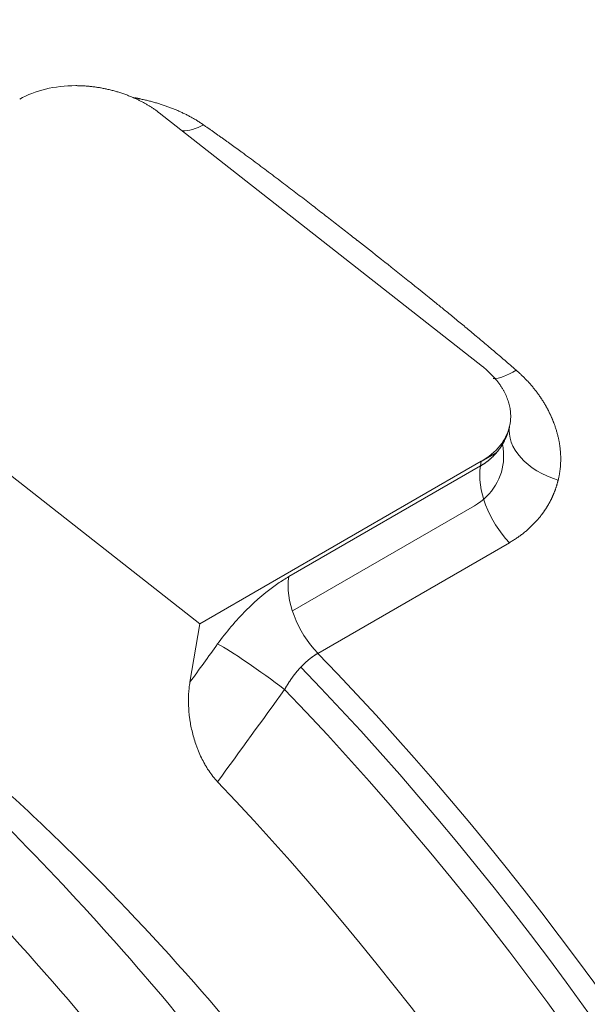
# Model space of a CAD drawing. Header units: millimetres. Extents: x -170 to 6906, y -2212 to 4257.
# Tile 53 of 256: x 2415.56 to 2417.97, y 1632.4 to 1636.57. Entities that reach past the tile are written whole.
import ezdxf

# ---------------------------------------------------------------- set-up
doc = ezdxf.new("R2010")
doc.units = ezdxf.units.MM
doc.layers.add('1轮廓实线层', color=7, linetype='Continuous', lineweight=18)

msp = doc.modelspace()

# ---------------------------------------------------------------- linework, layer by layer
at = {"layer": '1轮廓实线层', "color": 0}
for p, q in [((2416.1512, 1636.1743), (2417.5215, 1635.0997)), ((2416.3236, 1634.0083), (2414.366, 1635.5435)), ((2417.5166, 1634.6958), (2417.5805, 1634.7327)), ((2417.5168, 1634.6972), (2416.3236, 1634.0083)), ((2416.7009, 1634.2083), (2417.5134, 1634.6774)), ((2417.5134, 1634.6774), (2417.5168, 1634.6972)), ((2417.4876, 1634.5084), (2416.716, 1634.0629)), ((2417.6363, 1634.3523), (2416.8237, 1633.8832)), ((2416.2813, 1633.7604), (2416.3236, 1634.0083))]:
    msp.add_line(p, q, dxfattribs=at)
for centre, major_axis, ratio, start_param, end_param in [((2415.8529, 1636.0021), (-0.4159, 0.0709), 0.670122, 4.960104, 5.603606), ((2416.3515, 1636.3453), (-0.1605, -0.2309), 0.560659, 0.373043, 0.832011), ((2417.7218, 1635.2707), (-0.1847, -0.2121), 0.365541, 0.297857, 0.883084), ((2417.2232, 1634.9275), (-0.4159, 0.0709), 0.670122, 2.462013, 3.105514), ((2417.913, 1634.7927), (-0.2747, 0.0605), 0.664049, 0.035816, 1.461845), ((2417.7092, 1634.5239), (-0.1406, 0.2436), 0.57735, 0.608112, 1.980895), ((2416.8966, 1634.0548), (-0.1406, 0.2436), 0.57735, 0.608112, 1.980895), ((2416.5944, 1633.7694), (-0.228, 0.1647), 0.07465, 4.367913, 5.796402), ((2414.6733, 1628.8219), (-4.1484, 7.1853), 0.57735, 3.205188, 5.122488), ((2414.5909, 1628.7744), (-4.1484, 7.1853), 0.57735, 3.151567, 5.120575), ((2414.5326, 1628.7407), (4.1072, -7.114), 0.57735, 6.136876, 8.26015), ((2414.2926, 1628.6021), (3.9375, -6.82), 0.57735, 0.062261, 1.968348)]:
    msp.add_ellipse(centre, major_axis=major_axis, ratio=ratio, start_param=start_param, end_param=end_param, dxfattribs=at)
for points, knots in [([(2416.5841, 1637.4), (2416.5766, 1637.3997), (2416.5617, 1637.3991), (2416.5394, 1637.3982), (2416.5173, 1637.3973), (2416.4953, 1637.3963), (2416.4735, 1637.3953), (2416.4519, 1637.3943), (2416.4304, 1637.3933), (2416.4091, 1637.3922), (2416.3879, 1637.3912), (2416.3669, 1637.3901), (2416.3461, 1637.389), (2416.3254, 1637.3879), (2416.3049, 1637.3868), (2416.2845, 1637.3856), (2416.2643, 1637.3845), (2416.2443, 1637.3833), (2416.2244, 1637.3821), (2416.2046, 1637.3809), (2416.1851, 1637.3797), (2416.1657, 1637.3785), (2416.1464, 1637.3773), (2416.1273, 1637.3761), (2416.1084, 1637.3748), (2416.0896, 1637.3736), (2416.071, 1637.3723), (2416.0526, 1637.371), (2416.0343, 1637.3697), (2416.0162, 1637.3685), (2415.9982, 1637.3672), (2415.9804, 1637.3659), (2415.9627, 1637.3646), (2415.9452, 1637.3632), (2415.9279, 1637.3619), (2415.9107, 1637.3606), (2415.8937, 1637.3593), (2415.8768, 1637.358), (2415.8601, 1637.3566), (2415.8436, 1637.3553), (2415.8272, 1637.354), (2415.811, 1637.3526), (2415.7949, 1637.3513), (2415.779, 1637.3499), (2415.7632, 1637.3486), (2415.7476, 1637.3473), (2415.7322, 1637.3459), (2415.7169, 1637.3446), (2415.7018, 1637.3432), (2415.6868, 1637.3419), (2415.672, 1637.3406), (2415.6574, 1637.3392), (2415.6429, 1637.3379), (2415.6286, 1637.3366), (2415.6144, 1637.3353), (2415.6004, 1637.3339), (2415.5865, 1637.3326), (2415.5728, 1637.3313), (2415.5593, 1637.33), (2415.5459, 1637.3287), (2415.5327, 1637.3274), (2415.5196, 1637.3261), (2415.5067, 1637.3248), (2415.494, 1637.3236), (2415.4814, 1637.3223), (2415.4689, 1637.321), (2415.4567, 1637.3198), (2415.4445, 1637.3186), (2415.4326, 1637.3173), (2415.4208, 1637.3161), (2415.4091, 1637.3149), (2415.3976, 1637.3137), (2415.3863, 1637.3125), (2415.3751, 1637.3113), (2415.3641, 1637.3101), (2415.3532, 1637.309), (2415.3108, 1637.3044), (2415.2375, 1637.2963), (2415.1338, 1637.2843), (2415.0321, 1637.2719), (2414.9321, 1637.2593), (2414.8341, 1637.2463), (2414.7379, 1637.2331), (2414.6436, 1637.2197), (2414.5511, 1637.2061), (2414.4605, 1637.1923), (2414.3718, 1637.1783), (2414.2849, 1637.1643), (2414.1999, 1637.1501), (2414.0948, 1637.1321), (2413.9704, 1637.11), (2413.8275, 1637.0834), (2413.6885, 1637.0564), (2413.5533, 1637.029), (2413.422, 1637.0014), (2413.2946, 1636.9736), (2413.171, 1636.9456), (2413.0513, 1636.9176), (2412.9627, 1636.8962), (2412.9039, 1636.8817), (2412.8734, 1636.8742), (2412.8431, 1636.8666), (2412.8129, 1636.859), (2412.7829, 1636.8513), (2412.753, 1636.8437), (2412.7233, 1636.836), (2412.6937, 1636.8282), (2412.6643, 1636.8205), (2412.635, 1636.8127), (2412.6058, 1636.8049), (2412.5768, 1636.7971), (2412.5479, 1636.7893), (2412.5192, 1636.7814), (2412.4906, 1636.7735), (2412.4621, 1636.7656), (2412.4338, 1636.7577), (2412.4057, 1636.7497), (2412.3777, 1636.7417), (2412.3498, 1636.7337), (2412.3221, 1636.7257), (2412.2945, 1636.7176), (2412.2671, 1636.7096), (2412.2398, 1636.7015), (2412.2126, 1636.6934), (2412.1856, 1636.6852), (2412.1588, 1636.6771), (2412.132, 1636.6689), (2412.1055, 1636.6607), (2412.079, 1636.6525), (2412.0528, 1636.6443), (2412.0266, 1636.636), (2412.0006, 1636.6277), (2411.9748, 1636.6194), (2411.9491, 1636.6111), (2411.9235, 1636.6028), (2411.8981, 1636.5945), (2411.8729, 1636.5861), (2411.8477, 1636.5777), (2411.8311, 1636.5721), (2411.8228, 1636.5693)], [0, 0, 0, 0, 0.004497, 0.008962, 0.013395, 0.017797, 0.022168, 0.026507, 0.030815, 0.035091, 0.039336, 0.043549, 0.047731, 0.051882, 0.056001, 0.060088, 0.064144, 0.068169, 0.072162, 0.076124, 0.080054, 0.083953, 0.08782, 0.091656, 0.095461, 0.099234, 0.102975, 0.106685, 0.110364, 0.114011, 0.117627, 0.121211, 0.124763, 0.128285, 0.131775, 0.135233, 0.13866, 0.142055, 0.145419, 0.148752, 0.152053, 0.155323, 0.158561, 0.161768, 0.164943, 0.168087, 0.171199, 0.17428, 0.17733, 0.180348, 0.183334, 0.186289, 0.189213, 0.192105, 0.194966, 0.197795, 0.200593, 0.203359, 0.206094, 0.208797, 0.211469, 0.21411, 0.216719, 0.219297, 0.221843, 0.224358, 0.226841, 0.229293, 0.231713, 0.234102, 0.236459, 0.238785, 0.24108, 0.243343, 0.245575, 0.247775, 0.249944, 0.271331, 0.292369, 0.313058, 0.333398, 0.35339, 0.373032, 0.392326, 0.411272, 0.42987, 0.44812, 0.466022, 0.483577, 0.500785, 0.531243, 0.56101, 0.590087, 0.618476, 0.646179, 0.673199, 0.699537, 0.725196, 0.750179, 0.756797, 0.763396, 0.769975, 0.776534, 0.783073, 0.789593, 0.796093, 0.802574, 0.809034, 0.815476, 0.821898, 0.828301, 0.834685, 0.841049, 0.847394, 0.85372, 0.860027, 0.866316, 0.872585, 0.878835, 0.885067, 0.89128, 0.897475, 0.90365, 0.909808, 0.915947, 0.922068, 0.92817, 0.934254, 0.94032, 0.946368, 0.952398, 0.95841, 0.964405, 0.970381, 0.97634, 0.982281, 0.988205, 0.994111, 1, 1, 1, 1]), ([(2416.0461, 1636.2384), (2416.0462, 1636.2383), (2416.0479, 1636.238), (2416.0512, 1636.2374), (2416.0559, 1636.2365), (2416.0606, 1636.2355), (2416.0653, 1636.2346), (2416.07, 1636.2336), (2416.076, 1636.2323), (2416.0835, 1636.2306), (2416.0923, 1636.2286), (2416.101, 1636.2265), (2416.1096, 1636.2244), (2416.1182, 1636.2221), (2416.1267, 1636.2198), (2416.1351, 1636.2174), (2416.1434, 1636.215), (2416.1516, 1636.2125), (2416.1598, 1636.2099), (2416.1679, 1636.2073), (2416.1759, 1636.2046), (2416.1839, 1636.2018), (2416.1917, 1636.199), (2416.1995, 1636.196), (2416.2072, 1636.1931), (2416.2148, 1636.19), (2416.2224, 1636.1869), (2416.2299, 1636.1837), (2416.2373, 1636.1804), (2416.2446, 1636.1771), (2416.2519, 1636.1737), (2416.259, 1636.1702), (2416.2661, 1636.1667), (2416.2732, 1636.1631), (2416.2801, 1636.1594), (2416.287, 1636.1557), (2416.2937, 1636.1519), (2416.3005, 1636.148), (2416.3071, 1636.1441), (2416.3136, 1636.1401), (2416.3201, 1636.136), (2416.3265, 1636.1318), (2416.3329, 1636.1276), (2416.337, 1636.1247), (2416.3391, 1636.1233)], [0, 0, 0, 0, 0.00129, 0.015376, 0.029487, 0.043621, 0.057779, 0.071963, 0.086173, 0.11314, 0.140001, 0.16676, 0.193422, 0.219993, 0.246477, 0.272879, 0.299203, 0.325456, 0.351643, 0.377767, 0.403835, 0.429852, 0.455822, 0.481752, 0.507646, 0.53351, 0.55935, 0.585169, 0.610975, 0.636772, 0.662565, 0.68836, 0.714163, 0.739978, 0.765811, 0.791668, 0.817554, 0.843473, 0.869432, 0.895436, 0.921489, 0.947597, 0.973766, 1, 1, 1, 1]), ([(2416.3391, 1636.1233), (2416.3429, 1636.1206), (2416.3507, 1636.1152), (2416.3623, 1636.1071), (2416.3739, 1636.0989), (2416.3855, 1636.0908), (2416.3971, 1636.0825), (2416.4086, 1636.0743), (2416.4202, 1636.0661), (2416.4318, 1636.0578), (2416.4434, 1636.0494), (2416.455, 1636.0411), (2416.4666, 1636.0327), (2416.4781, 1636.0243), (2416.4897, 1636.0159), (2416.5082, 1636.0024), (2416.5337, 1635.9837), (2416.5661, 1635.9597), (2416.5986, 1635.9355), (2416.6311, 1635.9112), (2416.6727, 1635.8798), (2416.7227, 1635.8418), (2416.7804, 1635.7976), (2416.836, 1635.7546), (2416.8895, 1635.713), (2416.9409, 1635.6728), (2416.9748, 1635.6463), (2417.0253, 1635.6067), (2417.0965, 1635.5508), (2417.2083, 1635.4621), (2417.2989, 1635.3893), (2417.3657, 1635.335), (2417.4064, 1635.3016), (2417.4502, 1635.2655), (2417.4884, 1635.2337), (2417.5201, 1635.2072), (2417.5442, 1635.1869), (2417.5683, 1635.1665), (2417.5924, 1635.146), (2417.6164, 1635.1254), (2417.6404, 1635.1047), (2417.6564, 1635.0908), (2417.6645, 1635.0839)], [0, 0, 0, 0, 0.008948, 0.017895, 0.026843, 0.03579, 0.044738, 0.053685, 0.062633, 0.07158, 0.080528, 0.089475, 0.098423, 0.10737, 0.116318, 0.125265, 0.150317, 0.175365, 0.200409, 0.22545, 0.250488, 0.296465, 0.340684, 0.383147, 0.423853, 0.462804, 0.500002, 0.500526, 0.576754, 0.659932, 0.750068, 0.777877, 0.807957, 0.84031, 0.874935, 0.892801, 0.910667, 0.928533, 0.9464, 0.964266, 0.982133, 1, 1, 1, 1]), ([(2417.6645, 1635.0839), (2417.6656, 1635.0829), (2417.6678, 1635.0809), (2417.6712, 1635.078), (2417.6745, 1635.075), (2417.6778, 1635.072), (2417.6811, 1635.0689), (2417.6844, 1635.0659), (2417.6876, 1635.0629), (2417.6908, 1635.0598), (2417.6939, 1635.0567), (2417.697, 1635.0536), (2417.7001, 1635.0505), (2417.7032, 1635.0474), (2417.7062, 1635.0443), (2417.7092, 1635.0412), (2417.7122, 1635.038), (2417.7152, 1635.0349), (2417.7181, 1635.0317), (2417.721, 1635.0285), (2417.7238, 1635.0253), (2417.7267, 1635.0221), (2417.7295, 1635.0188), (2417.7322, 1635.0156), (2417.735, 1635.0123), (2417.7377, 1635.0091), (2417.7403, 1635.0058), (2417.743, 1635.0025), (2417.7456, 1634.9992), (2417.7482, 1634.9959), (2417.7508, 1634.9926), (2417.7533, 1634.9892), (2417.7558, 1634.9859), (2417.7583, 1634.9825), (2417.7607, 1634.9791), (2417.7631, 1634.9757), (2417.7655, 1634.9723), (2417.7678, 1634.9689), (2417.7702, 1634.9654), (2417.7725, 1634.962), (2417.7747, 1634.9585), (2417.7769, 1634.9551), (2417.7791, 1634.9516), (2417.7813, 1634.9481), (2417.7835, 1634.9446), (2417.7856, 1634.941), (2417.7877, 1634.9375), (2417.7897, 1634.9339), (2417.7917, 1634.9304), (2417.7937, 1634.9268), (2417.7957, 1634.9232), (2417.7976, 1634.9196), (2417.7995, 1634.916), (2417.8014, 1634.9124), (2417.8032, 1634.9087), (2417.8051, 1634.9051), (2417.8068, 1634.9014), (2417.8086, 1634.8977), (2417.8103, 1634.8941), (2417.812, 1634.8904), (2417.8137, 1634.8866), (2417.8153, 1634.8829), (2417.8169, 1634.8792), (2417.8185, 1634.8754), (2417.8201, 1634.8716), (2417.8216, 1634.8679), (2417.8231, 1634.8641), (2417.8249, 1634.8592), (2417.8272, 1634.8532), (2417.8297, 1634.846), (2417.8321, 1634.8389), (2417.8343, 1634.8318), (2417.8365, 1634.8248), (2417.8385, 1634.8177), (2417.8404, 1634.8106), (2417.8422, 1634.8036), (2417.8438, 1634.7965), (2417.8453, 1634.7895), (2417.8467, 1634.7825), (2417.848, 1634.7755), (2417.8492, 1634.7685), (2417.8502, 1634.7615), (2417.8511, 1634.7545), (2417.8519, 1634.7476), (2417.8525, 1634.7406), (2417.853, 1634.7337), (2417.8535, 1634.7268), (2417.8537, 1634.7199), (2417.8539, 1634.713), (2417.8539, 1634.7061), (2417.8539, 1634.6992), (2417.8536, 1634.6924), (2417.8533, 1634.6855), (2417.8529, 1634.6787), (2417.8523, 1634.6719), (2417.8516, 1634.6651), (2417.8507, 1634.6583), (2417.8498, 1634.6516), (2417.8487, 1634.6448), (2417.8475, 1634.6381), (2417.8462, 1634.6313), (2417.8448, 1634.6246), (2417.8437, 1634.6202), (2417.8432, 1634.6179)], [0, 0, 0, 0, 0.00761, 0.015209, 0.022798, 0.030377, 0.037948, 0.04551, 0.053063, 0.060609, 0.068147, 0.075679, 0.083203, 0.090722, 0.098235, 0.105742, 0.113245, 0.120743, 0.128238, 0.135729, 0.143216, 0.150701, 0.158184, 0.165665, 0.173145, 0.180624, 0.188102, 0.19558, 0.203059, 0.210538, 0.218019, 0.225502, 0.232986, 0.240474, 0.247964, 0.255458, 0.262955, 0.270457, 0.277964, 0.285476, 0.292993, 0.300517, 0.308047, 0.315584, 0.323128, 0.33068, 0.33824, 0.345809, 0.353387, 0.360975, 0.368572, 0.37618, 0.383798, 0.391427, 0.399068, 0.406721, 0.414387, 0.422065, 0.429756, 0.437461, 0.44518, 0.452913, 0.460661, 0.468424, 0.476203, 0.483997, 0.491808, 0.499636, 0.514272, 0.528859, 0.543399, 0.557895, 0.57235, 0.586765, 0.601144, 0.61549, 0.629804, 0.64409, 0.658351, 0.672588, 0.686805, 0.701005, 0.715189, 0.729362, 0.743525, 0.757682, 0.771834, 0.785986, 0.800139, 0.814297, 0.828462, 0.842637, 0.856825, 0.871028, 0.88525, 0.899492, 0.913758, 0.92805, 0.942372, 0.956725, 0.971112, 0.985536, 1, 1, 1, 1]), ([(2417.5134, 1634.6774), (2417.5143, 1634.6779), (2417.5161, 1634.679), (2417.5187, 1634.6806), (2417.5214, 1634.6822), (2417.524, 1634.6838), (2417.5266, 1634.6855), (2417.5291, 1634.6872), (2417.5317, 1634.689), (2417.5342, 1634.6907), (2417.5368, 1634.6925), (2417.5393, 1634.6944), (2417.5418, 1634.6963), (2417.5442, 1634.6982), (2417.5467, 1634.7001), (2417.5491, 1634.7021), (2417.5515, 1634.7041), (2417.5539, 1634.7061), (2417.5563, 1634.7082), (2417.5586, 1634.7102), (2417.5609, 1634.7124), (2417.5633, 1634.7145), (2417.5655, 1634.7167), (2417.5678, 1634.7189), (2417.57, 1634.7212), (2417.5722, 1634.7235), (2417.5744, 1634.7258), (2417.5766, 1634.7281), (2417.5787, 1634.7305), (2417.5808, 1634.7329), (2417.5829, 1634.7354), (2417.5849, 1634.7378), (2417.587, 1634.7403), (2417.589, 1634.7429), (2417.5909, 1634.7454), (2417.5929, 1634.748), (2417.5948, 1634.7507), (2417.5967, 1634.7533), (2417.5985, 1634.756), (2417.6003, 1634.7587), (2417.6021, 1634.7615), (2417.6039, 1634.7643), (2417.6056, 1634.7671), (2417.6073, 1634.7699), (2417.609, 1634.7728), (2417.6106, 1634.7757), (2417.6122, 1634.7786), (2417.6137, 1634.7816), (2417.6153, 1634.7845), (2417.6167, 1634.7876), (2417.6182, 1634.7906), (2417.6196, 1634.7937), (2417.621, 1634.7968), (2417.6223, 1634.7999), (2417.6237, 1634.8031), (2417.6249, 1634.8062), (2417.6262, 1634.8095), (2417.6274, 1634.8127), (2417.6285, 1634.816), (2417.6296, 1634.8193), (2417.6307, 1634.8226), (2417.6317, 1634.8259), (2417.6327, 1634.8293), (2417.6337, 1634.8327), (2417.6346, 1634.8361), (2417.6355, 1634.8396), (2417.6363, 1634.8431), (2417.6368, 1634.8454), (2417.6371, 1634.8466)], [0, 0, 0, 0, 0.013799, 0.027637, 0.041513, 0.055429, 0.069384, 0.083379, 0.097413, 0.111487, 0.125601, 0.139755, 0.153948, 0.168183, 0.182457, 0.196772, 0.211128, 0.225525, 0.239962, 0.254441, 0.268961, 0.283522, 0.298124, 0.312768, 0.327454, 0.342182, 0.356951, 0.371763, 0.386617, 0.401513, 0.416452, 0.431433, 0.446457, 0.461523, 0.476633, 0.491785, 0.506981, 0.52222, 0.537502, 0.552827, 0.568197, 0.583609, 0.599066, 0.614566, 0.630111, 0.645699, 0.661332, 0.677009, 0.69273, 0.708496, 0.724307, 0.740162, 0.756062, 0.772007, 0.787997, 0.804032, 0.820112, 0.836237, 0.852408, 0.868624, 0.884885, 0.901193, 0.917546, 0.933945, 0.950389, 0.96688, 0.983417, 1, 1, 1, 1]), ([(2417.6065, 1634.7688), (2417.6105, 1634.7495), (2417.6123, 1634.7301), (2417.6096, 1634.6282), (2417.5638, 1634.5537), (2417.4876, 1634.5084)], [0, 0, 0, 0, 0.187451, 0.187451, 1, 1, 1, 1]), ([(2417.8432, 1634.6179), (2417.8429, 1634.6167), (2417.8423, 1634.6143), (2417.8414, 1634.6108), (2417.8404, 1634.6072), (2417.8395, 1634.6037), (2417.8385, 1634.6001), (2417.8374, 1634.5966), (2417.8363, 1634.5931), (2417.8352, 1634.5896), (2417.8341, 1634.5862), (2417.8329, 1634.5827), (2417.8317, 1634.5792), (2417.8305, 1634.5758), (2417.8292, 1634.5724), (2417.8279, 1634.569), (2417.8266, 1634.5656), (2417.8252, 1634.5622), (2417.8239, 1634.5588), (2417.8224, 1634.5555), (2417.821, 1634.5521), (2417.8195, 1634.5488), (2417.818, 1634.5455), (2417.8164, 1634.5422), (2417.8149, 1634.5389), (2417.8133, 1634.5356), (2417.8116, 1634.5324), (2417.8099, 1634.5291), (2417.8082, 1634.5259), (2417.8065, 1634.5227), (2417.8047, 1634.5194), (2417.8029, 1634.5163), (2417.8011, 1634.5131), (2417.7993, 1634.5099), (2417.7974, 1634.5068), (2417.7955, 1634.5036), (2417.7935, 1634.5005), (2417.7915, 1634.4974), (2417.7895, 1634.4943), (2417.7875, 1634.4912), (2417.7854, 1634.4881), (2417.7833, 1634.4851), (2417.7811, 1634.482), (2417.779, 1634.479), (2417.7768, 1634.476), (2417.7745, 1634.473), (2417.7723, 1634.47), (2417.7691, 1634.4659), (2417.7651, 1634.4609), (2417.7601, 1634.4548), (2417.755, 1634.4488), (2417.7498, 1634.443), (2417.7444, 1634.4372), (2417.739, 1634.4315), (2417.7334, 1634.4258), (2417.7277, 1634.4203), (2417.7219, 1634.4149), (2417.716, 1634.4095), (2417.71, 1634.4043), (2417.7039, 1634.3991), (2417.6976, 1634.394), (2417.6913, 1634.389), (2417.6848, 1634.3841), (2417.6782, 1634.3793), (2417.6715, 1634.3746), (2417.6647, 1634.37), (2417.6578, 1634.3654), (2417.6507, 1634.361), (2417.6436, 1634.3566), (2417.6387, 1634.3538), (2417.6363, 1634.3523)], [0, 0, 0, 0, 0.010946, 0.021882, 0.032806, 0.043721, 0.054626, 0.065522, 0.07641, 0.08729, 0.098162, 0.109027, 0.119886, 0.130739, 0.141587, 0.152429, 0.163268, 0.174102, 0.184933, 0.195762, 0.206588, 0.217413, 0.228236, 0.239059, 0.249882, 0.260705, 0.271529, 0.282354, 0.293182, 0.304012, 0.314845, 0.325682, 0.336522, 0.347368, 0.358218, 0.369075, 0.379937, 0.390806, 0.401682, 0.412566, 0.423459, 0.43436, 0.445271, 0.456191, 0.467122, 0.478063, 0.489016, 0.499981, 0.522856, 0.545686, 0.568476, 0.591229, 0.61395, 0.636645, 0.659317, 0.681973, 0.704615, 0.72725, 0.749882, 0.772516, 0.795157, 0.817809, 0.840476, 0.863165, 0.885879, 0.908624, 0.931404, 0.954223, 0.977087, 1, 1, 1, 1]), ([(2417.0987, 1620.6933), (2417.205, 1620.7469), (2417.4056, 1620.8604), (2417.675, 1621.0553), (2417.9085, 1621.26), (2418.0997, 1621.4588), (2418.2503, 1621.642), (2418.36, 1621.7928), (2418.444, 1621.9189), (2418.5229, 1622.0475), (2418.606, 1622.1956), (2418.694, 1622.3699), (2418.7859, 1622.5761), (2418.8757, 1622.81), (2418.9594, 1623.07), (2419.0323, 1623.3474), (2419.0923, 1623.6364), (2419.1363, 1623.9193), (2419.1662, 1624.188), (2419.1834, 1624.4224), (2419.1921, 1624.6296), (2419.1953, 1624.8198), (2419.1938, 1625.0339), (2419.1846, 1625.2889), (2419.1639, 1625.5884), (2419.1286, 1625.9245), (2419.0744, 1626.3038), (2418.995, 1626.7339), (2418.8818, 1627.2238), (2418.7268, 1627.7751), (2418.5473, 1628.3088), (2418.3538, 1628.8099), (2418.1578, 1629.2666), (2417.9309, 1629.7441), (2417.6704, 1630.2399), (2417.3755, 1630.7495), (2417.0452, 1631.2672), (2416.6779, 1631.7882), (2416.272, 1632.3082), (2415.8282, 1632.8194), (2415.3487, 1633.313), (2414.8343, 1633.7813), (2414.4776, 1634.0643), (2414.293, 1634.2)], [0, 0, 0, 0, 0.026625, 0.052745, 0.078484, 0.103207, 0.124014, 0.138102, 0.149342, 0.160835, 0.174149, 0.189282, 0.205973, 0.225378, 0.245468, 0.266232, 0.287571, 0.308259, 0.32591, 0.342803, 0.35551, 0.367158, 0.380408, 0.397409, 0.416465, 0.437486, 0.46057, 0.486778, 0.516375, 0.549526, 0.586169, 0.612301, 0.639865, 0.668987, 0.699759, 0.732075, 0.765777, 0.800859, 0.837625, 0.876119, 0.915846, 0.957014, 1, 1, 1, 1]), ([(2416.3987, 1633.9229), (2416.4353, 1633.9736), (2416.4768, 1634.0226), (2416.5632, 1634.1092), (2416.6092, 1634.1479), (2416.6698, 1634.1895), (2416.6855, 1634.1994), (2416.7009, 1634.2083)], [0, 0, 0, 0, 0.426515, 0.426515, 0.853367, 0.853367, 1, 1, 1, 1]), ([(2417.1087, 1620.6983), (2417.3466, 1620.8176), (2417.8392, 1621.1612), (2418.4349, 1621.944), (2418.8428, 1623.0411), (2419.0028, 1624.3499), (2418.9082, 1625.8137), (2418.5632, 1627.3694), (2417.9819, 1628.9498), (2417.1895, 1630.4863), (2416.2205, 1631.9128), (2415.116, 1633.1668), (2414.3211, 1633.8514), (2413.9177, 1634.1483)], [0, 0, 0, 0, 0.074237, 0.166813, 0.259389, 0.351966, 0.444542, 0.537118, 0.629695, 0.722271, 0.814847, 0.907424, 1, 1, 1, 1]), ([(2419.1649, 1625.5952), (2419.1626, 1626.0465), (2419.1158, 1626.5165), (2418.9772, 1627.2646), (2418.916, 1627.5313), (2418.771, 1628.0625), (2418.6872, 1628.328), (2418.4974, 1628.8586), (2418.3914, 1629.1238), (2418.1567, 1629.6539), (2418.0279, 1629.9186), (2417.6178, 1630.6904), (2417.3101, 1631.1831), (2416.6241, 1632.1239), (2416.2575, 1632.5554), (2415.6788, 1633.1397), (2415.4798, 1633.325), (2415.1765, 1633.5842), (2415.0749, 1633.6672), (2414.9221, 1633.7865), (2414.871, 1633.8255), (2414.8077, 1633.8726), (2414.7956, 1633.8815), (2414.7835, 1633.8904)], [0, 0, 0, 0, 0.160849, 0.160849, 0.246397, 0.246397, 0.331945, 0.331945, 0.417492, 0.417492, 0.50304, 0.50304, 0.674136, 0.674136, 0.845232, 0.845232, 0.93078, 0.93078, 0.973554, 0.973554, 0.994941, 0.994941, 1, 1, 1, 1]), ([(2416.8237, 1633.8832), (2416.8231, 1633.8828), (2416.8217, 1633.882), (2416.8197, 1633.8808), (2416.8177, 1633.8796), (2416.8157, 1633.8784), (2416.8137, 1633.8771), (2416.8116, 1633.8758), (2416.8096, 1633.8744), (2416.8076, 1633.8731), (2416.8056, 1633.8717), (2416.8036, 1633.8703), (2416.8016, 1633.8689), (2416.7995, 1633.8674), (2416.7975, 1633.8659), (2416.7955, 1633.8644), (2416.7935, 1633.8629), (2416.7915, 1633.8613), (2416.7895, 1633.8597), (2416.7874, 1633.8581), (2416.7854, 1633.8565), (2416.7834, 1633.8548), (2416.7814, 1633.8531), (2416.7794, 1633.8514), (2416.7774, 1633.8497), (2416.7754, 1633.8479), (2416.7734, 1633.8461), (2416.7714, 1633.8443), (2416.7694, 1633.8425), (2416.7675, 1633.8406), (2416.7655, 1633.8387), (2416.7635, 1633.8368), (2416.7615, 1633.8349), (2416.7596, 1633.833), (2416.7576, 1633.831), (2416.7557, 1633.829), (2416.7537, 1633.827), (2416.7518, 1633.8249), (2416.7498, 1633.8229), (2416.7479, 1633.8208), (2416.746, 1633.8187), (2416.744, 1633.8166), (2416.7421, 1633.8144), (2416.7402, 1633.8122), (2416.7383, 1633.81), (2416.7364, 1633.8078), (2416.7346, 1633.8056), (2416.7327, 1633.8033), (2416.7308, 1633.8011), (2416.729, 1633.7988), (2416.7271, 1633.7965), (2416.7253, 1633.7941), (2416.7234, 1633.7918), (2416.7216, 1633.7894), (2416.7198, 1633.787), (2416.718, 1633.7846), (2416.7162, 1633.7821), (2416.7144, 1633.7797), (2416.7127, 1633.7772), (2416.7109, 1633.7747), (2416.7092, 1633.7722), (2416.7074, 1633.7697), (2416.7057, 1633.7671), (2416.704, 1633.7646), (2416.7023, 1633.762), (2416.7006, 1633.7594), (2416.6989, 1633.7568), (2416.6973, 1633.7542), (2416.6956, 1633.7515), (2416.694, 1633.7489), (2416.6924, 1633.7462), (2416.6908, 1633.7435), (2416.6892, 1633.7408), (2416.6876, 1633.7381), (2416.6861, 1633.7353), (2416.6845, 1633.7326), (2416.6835, 1633.7307), (2416.683, 1633.7298)], [0, 0, 0, 0, 0.012707, 0.025427, 0.038159, 0.050903, 0.06366, 0.07643, 0.089214, 0.102011, 0.114821, 0.127646, 0.140484, 0.153337, 0.166204, 0.179086, 0.191982, 0.204894, 0.217821, 0.230763, 0.243721, 0.256695, 0.269685, 0.282691, 0.295713, 0.308752, 0.321808, 0.334881, 0.347972, 0.361079, 0.374204, 0.387347, 0.400508, 0.413687, 0.426885, 0.4401, 0.453335, 0.466588, 0.479861, 0.493153, 0.506464, 0.519794, 0.533145, 0.546515, 0.559906, 0.573317, 0.586748, 0.6002, 0.613672, 0.627166, 0.640681, 0.654217, 0.667774, 0.681353, 0.694954, 0.708577, 0.722222, 0.73589, 0.749579, 0.763291, 0.777026, 0.790784, 0.804565, 0.818369, 0.832197, 0.846048, 0.859922, 0.873821, 0.887743, 0.901689, 0.91566, 0.929655, 0.943674, 0.957719, 0.971787, 0.985881, 1, 1, 1, 1]), ([(2416.3986, 1633.3386), (2416.3916, 1633.3458), (2416.3851, 1633.3535), (2416.3725, 1633.3694), (2416.3665, 1633.3777), (2416.3579, 1633.3906), (2416.355, 1633.395), (2416.3509, 1633.4017), (2416.3496, 1633.404), (2416.3469, 1633.4085), (2416.3456, 1633.4108), (2416.3392, 1633.4222), (2416.3344, 1633.4314), (2416.3254, 1633.45), (2416.3212, 1633.4594), (2416.3154, 1633.4737), (2416.3135, 1633.4785), (2416.3099, 1633.4881), (2416.3082, 1633.4928), (2416.3032, 1633.5071), (2416.3002, 1633.5165), (2416.2948, 1633.5354), (2416.2924, 1633.5447), (2416.288, 1633.5634), (2416.2861, 1633.5727), (2416.2835, 1633.5866), (2416.2827, 1633.5912), (2416.2813, 1633.6004), (2416.2806, 1633.605), (2416.2775, 1633.6277), (2416.276, 1633.6454), (2416.2747, 1633.6798), (2416.2749, 1633.6966), (2416.2764, 1633.7211), (2416.2771, 1633.7291), (2416.2789, 1633.745), (2416.28, 1633.7528), (2416.2813, 1633.7604)], [0, 0, 0, 0, 0.0625, 0.0625, 0.125, 0.125, 0.15625, 0.15625, 0.171875, 0.171875, 0.1875, 0.1875, 0.25, 0.25, 0.3125, 0.3125, 0.34375, 0.34375, 0.375, 0.375, 0.4375, 0.4375, 0.5, 0.5, 0.5625, 0.5625, 0.59375, 0.59375, 0.625, 0.625, 0.75, 0.75, 0.875, 0.875, 0.9375, 0.9375, 1, 1, 1, 1]), ([(2415.825, 1620.0799), (2415.8631, 1620.1019), (2415.9007, 1620.1248), (2416.0746, 1620.2367), (2416.2039, 1620.3372), (2416.3862, 1620.507), (2416.445, 1620.5668), (2416.5587, 1620.6928), (2416.6137, 1620.7592), (2416.7711, 1620.9663), (2416.8662, 1621.1149), (2417.0375, 1621.4322), (2417.1136, 1621.6009), (2417.2468, 1621.9586), (2417.3039, 1622.1476), (2417.3746, 1622.447), (2417.3955, 1622.5489), (2417.4319, 1622.7559), (2417.4475, 1622.8611), (2417.4863, 1623.1818), (2417.5019, 1623.4023), (2417.5125, 1623.8566), (2417.5075, 1624.0904), (2417.4842, 1624.4513), (2417.4738, 1624.5737), (2417.4477, 1624.8194), (2417.4321, 1624.9429), (2417.3776, 1625.3152), (2417.331, 1625.566), (2417.2182, 1626.0726), (2417.1519, 1626.3284), (2417.0373, 1626.7158), (2416.9966, 1626.8455), (2416.91, 1627.1064), (2416.8644, 1627.2364), (2416.7214, 1627.6247), (2416.6175, 1627.8816), (2416.3925, 1628.3913), (2416.2715, 1628.6442), (2416.0772, 1629.0205), (2416.0103, 1629.1454), (2415.8721, 1629.3943), (2415.8007, 1629.5185), (2415.5824, 1629.8853), (2415.4307, 1630.1234), (2415.1153, 1630.5873), (2414.9515, 1630.813), (2414.6118, 1631.2518), (2414.4356, 1631.465), (2414.0716, 1631.8776), (2413.8866, 1632.0738), (2413.5108, 1632.4467), (2413.32, 1632.6233), (2412.9325, 1632.9572), (2412.7359, 1633.1143), (2412.5363, 1633.2612)], [0, 0, 0, 0, 0.012696, 0.012696, 0.05971, 0.05971, 0.083217, 0.083217, 0.106725, 0.106725, 0.153739, 0.153739, 0.200754, 0.200754, 0.247768, 0.247768, 0.271275, 0.271275, 0.294783, 0.294783, 0.341797, 0.341797, 0.388812, 0.388812, 0.412319, 0.412319, 0.435826, 0.435826, 0.482841, 0.482841, 0.529855, 0.529855, 0.553362, 0.553362, 0.57687, 0.57687, 0.623884, 0.623884, 0.670899, 0.670899, 0.694406, 0.694406, 0.717913, 0.717913, 0.764928, 0.764928, 0.811942, 0.811942, 0.858957, 0.858957, 0.905971, 0.905971, 0.952986, 0.952986, 1, 1, 1, 1]), ([(2415.641, 1619.9727), (2415.8979, 1620.0946), (2416.4046, 1620.441), (2417.0042, 1621.2311), (2417.4055, 1622.3112), (2417.5636, 1623.5991), (2417.472, 1625.0399), (2417.1342, 1626.5723), (2416.5632, 1628.1312), (2415.7828, 1629.6497), (2414.8259, 1631.0624), (2413.732, 1632.307), (2412.9427, 1632.9877), (2412.5414, 1633.2829)], [0, 0, 0, 0, 0.079909, 0.171918, 0.263928, 0.355937, 0.447946, 0.539955, 0.631964, 0.723973, 0.815982, 0.907991, 1, 1, 1, 1]), ([(2412.1385, 1633.0316), (2412.1886, 1632.9948), (2412.2884, 1632.9198), (2412.4372, 1632.8033), (2412.5359, 1632.7229), (2412.6343, 1632.6411), (2412.6833, 1632.5996), (2412.7812, 1632.5152), (2412.83, 1632.4723), (2412.8908, 1632.4179), (2412.903, 1632.407), (2412.9273, 1632.3851), (2412.9394, 1632.3741), (2412.9758, 1632.3409), (2413, 1632.3187), (2413.0723, 1632.2516), (2413.1681, 1632.1611), (2413.2629, 1632.0684), (2413.3572, 1631.9747), (2413.451, 1631.8799), (2413.5901, 1631.7345), (2413.6817, 1631.6354), (2413.7728, 1631.5353), (2413.818, 1631.4847), (2413.9532, 1631.3313), (2414.0422, 1631.2269), (2414.2181, 1631.0137), (2414.3049, 1630.905), (2414.4014, 1630.7801), (2414.4121, 1630.7662), (2414.4335, 1630.7384), (2414.4654, 1630.6965), (2414.4972, 1630.6545), (2414.5602, 1630.5702), (2414.6434, 1630.4572), (2414.7248, 1630.3429), (2414.8053, 1630.2279), (2414.8451, 1630.1701), (2414.9239, 1630.0539), (2415.0019, 1629.9371), (2415.1163, 1629.7601), (2415.1908, 1629.6408), (2415.246, 1629.5509), (2415.2643, 1629.5209), (2415.3007, 1629.4606), (2415.3187, 1629.4304), (2415.3727, 1629.3396), (2415.4082, 1629.2787), (2415.4784, 1629.1564), (2415.5132, 1629.0949), (2415.5817, 1628.9714), (2415.6155, 1628.9093), (2415.6823, 1628.7845), (2415.7152, 1628.7217), (2415.7802, 1628.5957), (2415.8123, 1628.5323), (2415.8518, 1628.4528), (2415.8597, 1628.4368), (2415.8754, 1628.4049), (2415.8988, 1628.3571), (2415.9219, 1628.3093), (2415.9676, 1628.2136), (2415.9975, 1628.1497), (2416.056, 1628.0219), (2416.0847, 1627.958), (2416.141, 1627.8301), (2416.1962, 1627.7022), (2416.2491, 1627.5741), (2416.3266, 1627.3818), (2416.376, 1627.2535), (2416.4703, 1626.9966), (2416.5152, 1626.868), (2416.5792, 1626.6749), (2416.5999, 1626.6105), (2416.6403, 1626.4817), (2416.6599, 1626.4172), (2416.698, 1626.2882), (2416.735, 1626.1592), (2416.7697, 1626.03), (2416.7906, 1625.9492), (2416.7948, 1625.933), (2416.803, 1625.9007), (2416.8152, 1625.8524), (2416.827, 1625.8041), (2416.8501, 1625.7079), (2416.8648, 1625.6439), (2416.8931, 1625.5166), (2416.9201, 1625.3897), (2416.9445, 1625.2638), (2416.9791, 1625.0758), (2416.9996, 1624.9513), (2417.0355, 1624.7045), (2417.0508, 1624.5821), (2417.07, 1624.3999), (2417.0758, 1624.3394), (2417.086, 1624.219), (2417.0905, 1624.159), (2417.0982, 1624.0395), (2417.1046, 1623.9205), (2417.1104, 1623.7436), (2417.1116, 1623.6265), (2417.1115, 1623.5391), (2417.1112, 1623.5101), (2417.1105, 1623.4524), (2417.11, 1623.4236), (2417.1079, 1623.3378), (2417.1039, 1623.2243), (2417.094, 1623.0571), (2417.0848, 1622.9476), (2417.0743, 1622.8391), (2417.0684, 1622.7853), (2417.0554, 1622.6788), (2417.0482, 1622.6261), (2417.0327, 1622.5215), (2417.0243, 1622.4697), (2417.0061, 1622.3672), (2416.9964, 1622.3164), (2416.9757, 1622.2158), (2416.9647, 1622.1661), (2416.9415, 1622.0675), (2416.917, 1621.97), (2416.8763, 1621.8266), (2416.8465, 1621.7331), (2416.8231, 1621.6637), (2416.8112, 1621.6292), (2416.7989, 1621.595), (2416.7907, 1621.5722), (2416.7865, 1621.5609), (2416.7654, 1621.5044), (2416.7306, 1621.4154), (2416.6749, 1621.2861), (2416.6156, 1621.161), (2416.5738, 1621.0804), (2416.531, 1621.0012), (2416.487, 1620.9233), (2416.4177, 1620.8106), (2416.3691, 1620.7382), (2416.3195, 1620.6672), (2416.2941, 1620.6324), (2416.2422, 1620.5641), (2416.2156, 1620.5307), (2416.1615, 1620.4652), (2416.1339, 1620.4332), (2416.0774, 1620.3705), (2416.0486, 1620.3398), (2415.9898, 1620.28), (2415.9599, 1620.2507), (2415.914, 1620.208), (2415.8986, 1620.1939), (2415.8752, 1620.1731), (2415.8674, 1620.1662), (2415.8517, 1620.1525), (2415.8438, 1620.1457), (2415.8042, 1620.1119), (2415.7399, 1620.0595), (2415.6408, 1619.9859), (2415.5729, 1619.9401), (2415.5042, 1619.896), (2415.4347, 1619.8534), (2415.3278, 1619.7945), (2415.2548, 1619.7584), (2415.1809, 1619.7238), (2415.1436, 1619.7074), (2415.1014, 1619.6899), (2415.0969, 1619.688), (2415.0924, 1619.6862)], [0, 0, 0, 0, 0.011348, 0.022697, 0.034045, 0.034045, 0.045394, 0.045394, 0.056742, 0.056742, 0.059579, 0.059579, 0.062416, 0.062416, 0.068091, 0.068091, 0.079439, 0.090787, 0.090787, 0.102136, 0.113484, 0.124833, 0.124833, 0.136181, 0.136181, 0.158878, 0.158878, 0.181575, 0.181575, 0.184412, 0.184412, 0.187249, 0.192923, 0.192923, 0.204272, 0.21562, 0.21562, 0.226968, 0.226968, 0.238317, 0.249665, 0.261014, 0.261014, 0.266688, 0.266688, 0.272362, 0.272362, 0.28371, 0.28371, 0.295059, 0.295059, 0.306407, 0.306407, 0.317756, 0.317756, 0.329104, 0.329104, 0.331941, 0.331941, 0.334778, 0.340453, 0.340453, 0.351801, 0.351801, 0.363149, 0.363149, 0.374498, 0.385846, 0.385846, 0.408543, 0.408543, 0.43124, 0.43124, 0.442588, 0.442588, 0.453937, 0.453937, 0.465285, 0.476634, 0.476634, 0.479471, 0.479471, 0.482308, 0.487982, 0.487982, 0.49933, 0.49933, 0.510679, 0.522027, 0.522027, 0.544724, 0.544724, 0.567421, 0.567421, 0.578769, 0.578769, 0.590118, 0.590118, 0.601466, 0.612815, 0.624163, 0.624163, 0.629837, 0.629837, 0.635511, 0.635511, 0.64686, 0.658208, 0.669557, 0.669557, 0.680905, 0.680905, 0.692254, 0.692254, 0.703602, 0.703602, 0.71495, 0.71495, 0.726299, 0.726299, 0.737647, 0.748996, 0.760344, 0.760344, 0.766018, 0.768855, 0.768855, 0.771692, 0.771692, 0.783041, 0.794389, 0.805738, 0.817086, 0.817086, 0.828435, 0.839783, 0.851131, 0.851131, 0.86248, 0.86248, 0.873828, 0.873828, 0.885177, 0.885177, 0.896525, 0.896525, 0.907874, 0.907874, 0.913548, 0.913548, 0.916385, 0.916385, 0.919222, 0.919222, 0.93057, 0.941919, 0.953267, 0.953267, 0.964616, 0.975964, 0.987312, 0.987312, 0.998661, 0.998661, 1, 1, 1, 1]), ([(2411.4039, 1632.5333), (2411.4079, 1632.5304), (2411.4159, 1632.5244), (2411.4282, 1632.5154), (2411.4408, 1632.5061), (2411.4537, 1632.4965), (2411.4669, 1632.4866), (2411.4804, 1632.4764), (2411.4943, 1632.466), (2411.5085, 1632.4553), (2411.523, 1632.4442), (2411.5378, 1632.4329), (2411.553, 1632.4214), (2411.5684, 1632.4095), (2411.5842, 1632.3973), (2411.6003, 1632.3848), (2411.6167, 1632.372), (2411.6334, 1632.3589), (2411.6504, 1632.3456), (2411.6678, 1632.3319), (2411.6854, 1632.3178), (2411.7034, 1632.3035), (2411.7217, 1632.2889), (2411.7403, 1632.2739), (2411.7592, 1632.2586), (2411.7783, 1632.2429), (2411.7979, 1632.227), (2411.8177, 1632.2107), (2411.8378, 1632.1941), (2411.8582, 1632.1771), (2411.8789, 1632.1598), (2411.8999, 1632.1421), (2411.9212, 1632.1241), (2411.9428, 1632.1057), (2411.9647, 1632.087), (2411.9869, 1632.0679), (2412.0094, 1632.0485), (2412.0322, 1632.0286), (2412.0553, 1632.0085), (2412.0787, 1631.9879), (2412.1023, 1631.9669), (2412.1262, 1631.9456), (2412.1505, 1631.9239), (2412.175, 1631.9018), (2412.1997, 1631.8793), (2412.2248, 1631.8564), (2412.2501, 1631.8332), (2412.2757, 1631.8095), (2412.3016, 1631.7854), (2412.3278, 1631.7609), (2412.3542, 1631.736), (2412.3809, 1631.7106), (2412.4078, 1631.6849), (2412.435, 1631.6587), (2412.4625, 1631.6321), (2412.4902, 1631.6051), (2412.5182, 1631.5776), (2412.5464, 1631.5497), (2412.5749, 1631.5213), (2412.6036, 1631.4925), (2412.6326, 1631.4633), (2412.6618, 1631.4336), (2412.6912, 1631.4034), (2412.7209, 1631.3728), (2412.7508, 1631.3418), (2412.7809, 1631.3102), (2412.8113, 1631.2782), (2412.8418, 1631.2457), (2412.8726, 1631.2128), (2412.9036, 1631.1793), (2412.9348, 1631.1454), (2412.9663, 1631.111), (2412.9979, 1631.0761), (2413.0297, 1631.0407), (2413.0617, 1631.0048), (2413.094, 1630.9684), (2413.1264, 1630.9315), (2413.1589, 1630.8941), (2413.1917, 1630.8562), (2413.2246, 1630.8178), (2413.2577, 1630.7788), (2413.291, 1630.7394), (2413.3244, 1630.6994), (2413.358, 1630.6589), (2413.3918, 1630.6179), (2413.4257, 1630.5764), (2413.4597, 1630.5343), (2413.4938, 1630.4917), (2413.5281, 1630.4485), (2413.5625, 1630.4048), (2413.5971, 1630.3606), (2413.6317, 1630.3158), (2413.6665, 1630.2705), (2413.7013, 1630.2246), (2413.7363, 1630.1782), (2413.7713, 1630.1312), (2413.8064, 1630.0837), (2413.8416, 1630.0356), (2413.8769, 1629.987), (2413.9122, 1629.9378), (2413.9476, 1629.888), (2413.9831, 1629.8377), (2414.0186, 1629.7868), (2414.0542, 1629.7354), (2414.0897, 1629.6834), (2414.1254, 1629.6309), (2414.161, 1629.5777), (2414.1966, 1629.524), (2414.2323, 1629.4698), (2414.268, 1629.415), (2414.3036, 1629.3596), (2414.3393, 1629.3036), (2414.3749, 1629.2471), (2414.4105, 1629.1901), (2414.4461, 1629.1324), (2414.4816, 1629.0742), (2414.517, 1629.0155), (2414.5524, 1628.9561), (2414.5878, 1628.8962), (2414.6231, 1628.8358), (2414.6582, 1628.7748), (2414.6933, 1628.7132), (2414.7283, 1628.6511), (2414.7632, 1628.5885), (2414.7979, 1628.5252), (2414.8326, 1628.4615), (2414.8671, 1628.3972), (2414.9014, 1628.3323), (2414.9356, 1628.2669), (2414.9696, 1628.201), (2415.0035, 1628.1345), (2415.0371, 1628.0675), (2415.0706, 1628), (2415.1305, 1627.8774), (2415.2149, 1627.6993), (2415.3204, 1627.4651), (2415.4207, 1627.23), (2415.516, 1626.9944), (2415.6061, 1626.7584), (2415.6747, 1626.5672), (2415.7248, 1626.4212), (2415.7586, 1626.3202), (2415.7914, 1626.2194), (2415.8232, 1626.1186), (2415.8541, 1626.018), (2415.884, 1625.9174), (2415.913, 1625.8171), (2415.941, 1625.7169), (2415.9681, 1625.6168), (2415.9941, 1625.517), (2416.0192, 1625.4174), (2416.0433, 1625.318), (2416.0664, 1625.2189), (2416.0837, 1625.1416), (2416.0959, 1625.0854), (2416.1034, 1625.05), (2416.111, 1625.0132), (2416.1187, 1624.9753), (2416.1265, 1624.9361), (2416.1343, 1624.8958), (2416.1421, 1624.8542), (2416.15, 1624.8114), (2416.1578, 1624.7674), (2416.1656, 1624.7223), (2416.1734, 1624.6759), (2416.1811, 1624.6284), (2416.1887, 1624.5798), (2416.1963, 1624.53), (2416.2037, 1624.479), (2416.2121, 1624.4183), (2416.2212, 1624.3496), (2416.2304, 1624.2749), (2416.2386, 1624.2045), (2416.2458, 1624.1384), (2416.2521, 1624.0765), (2416.2577, 1624.0188), (2416.2625, 1623.9653), (2416.2666, 1623.916), (2416.2702, 1623.8707), (2416.2733, 1623.8296), (2416.276, 1623.7925), (2416.279, 1623.7481), (2416.2825, 1623.6944), (2416.2863, 1623.6295), (2416.2898, 1623.5625), (2416.293, 1623.4934), (2416.2958, 1623.4223), (2416.2981, 1623.3492), (2416.2999, 1623.2742), (2416.301, 1623.1973), (2416.3014, 1623.1339), (2416.3013, 1623.0848), (2416.3011, 1623.0506), (2416.3007, 1623.0172), (2416.3001, 1622.9844), (2416.2994, 1622.9523), (2416.2985, 1622.9208), (2416.2974, 1622.8901), (2416.2963, 1622.86), (2416.295, 1622.8305), (2416.2936, 1622.8018), (2416.292, 1622.7737), (2416.2904, 1622.7462), (2416.2887, 1622.7194), (2416.2868, 1622.6933), (2416.2849, 1622.6677), (2416.2829, 1622.6429), (2416.2809, 1622.6186), (2416.2787, 1622.595), (2416.2765, 1622.572), (2416.2743, 1622.5496), (2416.272, 1622.5279), (2416.2704, 1622.5136), (2416.2696, 1622.5065)], [0, 0, 0, 0, 0.001375, 0.002787, 0.004237, 0.005724, 0.00725, 0.008812, 0.010413, 0.01205, 0.013726, 0.015439, 0.017189, 0.018977, 0.020803, 0.022665, 0.024566, 0.026504, 0.028479, 0.030491, 0.032541, 0.034629, 0.036753, 0.038915, 0.041115, 0.043351, 0.045625, 0.047937, 0.050285, 0.052671, 0.055094, 0.057554, 0.060051, 0.062586, 0.065158, 0.067766, 0.070412, 0.073095, 0.075815, 0.078572, 0.081367, 0.084198, 0.087066, 0.089971, 0.092913, 0.095892, 0.098908, 0.101961, 0.105051, 0.108177, 0.11134, 0.114541, 0.117778, 0.121051, 0.124362, 0.127709, 0.131093, 0.134513, 0.13797, 0.141464, 0.144995, 0.148562, 0.152165, 0.155805, 0.159481, 0.163194, 0.166944, 0.17073, 0.174552, 0.17841, 0.182305, 0.186237, 0.190204, 0.194208, 0.198248, 0.202324, 0.206436, 0.210584, 0.214769, 0.218989, 0.223246, 0.227538, 0.231867, 0.236231, 0.240632, 0.245068, 0.24954, 0.254048, 0.258592, 0.263171, 0.267786, 0.272437, 0.277123, 0.281846, 0.286603, 0.291397, 0.296226, 0.301091, 0.305991, 0.310927, 0.315898, 0.320906, 0.325948, 0.331027, 0.336141, 0.34129, 0.346475, 0.351696, 0.356952, 0.362243, 0.36757, 0.372933, 0.378331, 0.383764, 0.389233, 0.394737, 0.400277, 0.405852, 0.411462, 0.417108, 0.422789, 0.428505, 0.434257, 0.440043, 0.445865, 0.451722, 0.457615, 0.463542, 0.469505, 0.475502, 0.481535, 0.487603, 0.493706, 0.499843, 0.520781, 0.541698, 0.562596, 0.583476, 0.60434, 0.625189, 0.634106, 0.64302, 0.651931, 0.66084, 0.669747, 0.678651, 0.687553, 0.696453, 0.705351, 0.714247, 0.723141, 0.732033, 0.740923, 0.749811, 0.752896, 0.756094, 0.759404, 0.762827, 0.766362, 0.77001, 0.773771, 0.777644, 0.781629, 0.785728, 0.789938, 0.794261, 0.798697, 0.803244, 0.807905, 0.812677, 0.81994, 0.826827, 0.833339, 0.839476, 0.845238, 0.850625, 0.855637, 0.860275, 0.864538, 0.868427, 0.871941, 0.875081, 0.881069, 0.887288, 0.89374, 0.900424, 0.90734, 0.914488, 0.921868, 0.929481, 0.937326, 0.940817, 0.944246, 0.947614, 0.950921, 0.954167, 0.957352, 0.960475, 0.963538, 0.966539, 0.96948, 0.972359, 0.975178, 0.977935, 0.980631, 0.983266, 0.98584, 0.988352, 0.990804, 0.993195, 0.995524, 0.997793, 1, 1, 1, 1]), ([(2416.1948, 1622.4719), (2416.1975, 1622.4958), (2416.2001, 1622.5198), (2416.2154, 1622.6735), (2416.2227, 1622.8047), (2416.2309, 1623.2041), (2416.2212, 1623.4795), (2416.1801, 1624.054), (2416.147, 1624.3475), (2416.0484, 1624.9389), (2415.983, 1625.2375), (2415.8237, 1625.8419), (2415.7295, 1626.1499), (2415.4092, 1627.0712), (2415.1467, 1627.6746), (2414.6795, 1628.5633), (2414.5108, 1628.858), (2414.1577, 1629.4262), (2413.9726, 1629.7015), (2413.5848, 1630.2346), (2413.3822, 1630.4923), (2412.959, 1630.9898), (2412.7408, 1631.2267), (2412.1378, 1631.8314), (2411.7451, 1632.1743), (2411.3382, 1632.4733)], [0, 0, 0, 0, 0.007529, 0.007529, 0.048119, 0.048119, 0.129299, 0.129299, 0.210479, 0.210479, 0.291659, 0.291659, 0.372839, 0.372839, 0.535199, 0.535199, 0.616379, 0.616379, 0.697559, 0.697559, 0.778739, 0.778739, 0.859919, 0.859919, 1, 1, 1, 1])]:
    msp.add_open_spline(points, degree=3, knots=knots, dxfattribs=at)
for points, weights in [([(2416.1512, 1636.1743), (2416.0585, 1636.247), (2415.9256, 1636.2895), (2415.797, 1636.2897)], [0.999999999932, 0.999999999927, 0.99999999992, 0.999999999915]), ([(2417.6371, 1634.8466), (2417.6564, 1634.9321), (2417.6141, 1635.027), (2417.5215, 1635.0997)], [0.999999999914, 0.999999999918, 0.999999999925, 0.999999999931])]:
    msp.add_rational_spline(points, weights, degree=3, dxfattribs=at)
for points in [[(2416.2813, 1633.7604), (2416.3204, 1633.8146), (2416.3595, 1633.8688), (2416.3987, 1633.9229)], [(2416.683, 1633.7298), (2416.5882, 1633.5994), (2416.4934, 1633.469), (2416.3986, 1633.3386)]]:
    msp.add_open_spline(points, degree=3, dxfattribs=at)

doc.saveas('drawing.dxf')
